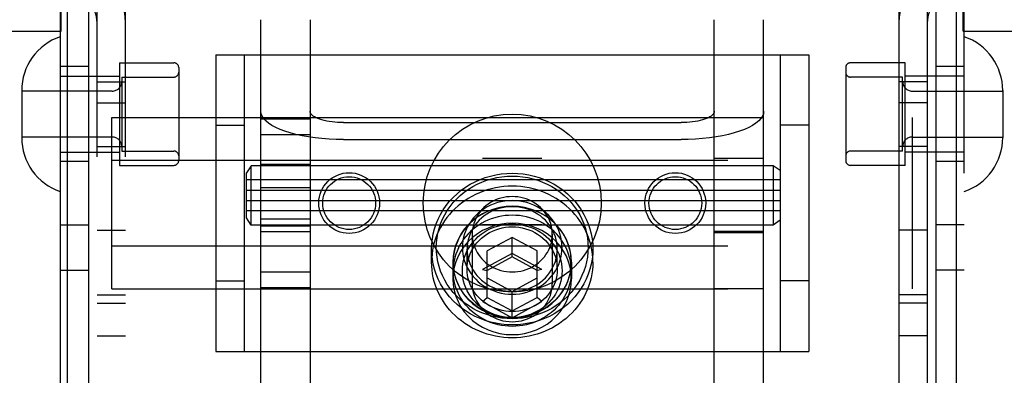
# Model space of a CAD drawing. Header units: inches. Extents: x 0 to 236, y 0 to 153.
# Tile 40 of 99: x 94.589 to 96.664, y 57.254 to 58.003. Entities that reach past the tile are written whole.
import ezdxf

# ---------------------------------------------------------------- set-up
doc = ezdxf.new("R2010")
doc.units = ezdxf.units.IN
doc.header["$LTSCALE"] = 12.986111
doc.header["$MEASUREMENT"] = 0
doc.linetypes.add('HIDDEN', pattern=[0.2, 0.1, -0.1])
for name, color, linetype in [('DEFAULT_2', 8, 'HIDDEN'), ('DOOR_2_ASSEMBLY', 7, 'CONTINUOUS'), ('DOOR_3_ASSEMBLY', 7, 'CONTINUOUS')]:
    doc.layers.add(name, color=color, linetype=linetype)

msp = doc.modelspace()

# ---------------------------------------------------------------- linework, layer by layer
at = {"layer": 'DEFAULT_2', "color": 8, "linetype": 'HIDDEN'}
for p, q in [((95.5646, 59.6408), (95.5646, 54.3908)), ((95.6896, 59.6408), (95.6896, 54.3908)), ((94.6741, 58.1508), (94.6741, 55.0828)), ((94.7341, 58.1508), (94.7341, 55.0828)), ((96.5201, 58.1508), (96.5201, 55.0828)), ((96.5801, 55.0828), (96.5801, 58.1508)), ((94.7521, 55.1168), (94.7521, 58.1168)), ((94.8121, 55.1168), (94.8121, 58.1168)), ((96.4421, 58.1168), (96.4421, 55.1168)), ((96.5021, 58.1168), (96.5021, 55.1168)), ((94.6766, 57.9788), (94.6766, 58.0568)), ((96.5776, 57.9788), (96.5776, 58.0568)), ((95.0971, 57.2229), (95.0971, 58.0032)), ((95.2011, 58.0032), (95.2011, 57.2229)), ((96.0531, 57.2229), (96.0531, 58.0032)), ((96.1571, 57.2229), (96.1571, 58.0032)), ((94.1957, 57.9788), (94.6766, 57.9788)), ((96.5776, 57.9788), (97.0586, 57.9788)), ((95.0021, 57.9293), (95.0021, 57.3043)), ((95.0021, 57.9293), (96.2521, 57.9293)), ((95.0621, 57.9293), (95.0621, 57.3043)), ((96.1921, 57.9293), (96.1921, 57.3043)), ((96.2521, 57.9293), (96.2521, 57.3043)), ((94.7991, 57.9123), (94.7991, 57.6963)), ((94.7991, 57.9123), (94.9141, 57.9123)), ((96.4551, 57.9123), (96.3401, 57.9123)), ((96.4551, 57.6963), (96.4551, 57.9123)), ((94.7341, 57.9043), (94.6741, 57.9043)), ((94.9241, 57.9023), (94.9241, 57.7063)), ((96.3301, 57.9023), (96.3301, 57.7063)), ((96.5801, 57.9043), (96.5201, 57.9043)), ((94.6741, 57.8843), (94.7991, 57.8843)), ((94.7521, 57.8723), (94.8121, 57.8723)), ((94.8041, 57.8823), (94.8041, 57.7263)), ((94.8041, 57.8823), (94.9141, 57.8823)), ((96.4501, 57.8823), (96.3401, 57.8823)), ((96.5021, 57.8723), (96.4421, 57.8723)), ((96.4501, 57.7263), (96.4501, 57.8823)), ((96.5801, 57.8843), (96.4551, 57.8843)), ((94.5931, 57.8538), (94.5931, 57.7547)), ((94.7841, 57.8528), (94.5931, 57.8528)), ((96.4701, 57.8528), (96.6611, 57.8528)), ((96.6611, 57.8538), (96.6611, 57.7547)), ((94.7521, 57.8278), (94.8121, 57.8278)), ((96.5021, 57.8278), (96.4421, 57.8278)), ((94.7831, 57.4363), (94.7831, 57.7972)), ((94.7831, 57.7972), (96.4711, 57.7972)), ((95.0971, 57.7944), (95.2011, 57.7944)), ((95.2711, 57.7863), (95.9831, 57.7863)), ((96.0531, 57.7968), (96.1571, 57.7968)), ((96.4711, 57.4363), (96.4711, 57.7972)), ((95.0021, 57.7808), (95.0621, 57.7808)), ((95.0971, 57.7616), (95.2011, 57.7616)), ((96.2521, 57.7808), (96.1921, 57.7808)), ((94.7841, 57.7558), (94.5931, 57.7558)), ((95.2711, 57.7507), (95.9831, 57.7507)), ((96.4701, 57.7558), (96.6611, 57.7558)), ((94.6741, 57.7243), (94.7991, 57.7243)), ((94.7521, 57.7363), (94.8121, 57.7363)), ((94.8041, 57.7263), (94.9141, 57.7263)), ((96.4501, 57.7263), (96.3401, 57.7263)), ((96.5021, 57.7363), (96.4421, 57.7363)), ((96.5801, 57.7243), (96.4551, 57.7243)), ((94.7341, 57.7043), (94.6741, 57.7043)), ((94.7831, 57.707), (96.4711, 57.707)), ((95.6896, 57.7108), (95.5646, 57.7108)), ((96.0531, 57.7111), (96.1571, 57.7111)), ((96.5801, 57.7043), (96.5201, 57.7043)), ((94.7991, 57.6963), (94.9141, 57.6963)), ((95.0771, 57.6956), (95.0671, 57.6806)), ((95.0671, 57.5856), (95.0671, 57.6806)), ((95.0771, 57.5706), (95.0771, 57.6956)), ((96.1771, 57.6956), (95.0771, 57.6956)), ((95.2011, 57.6981), (95.0971, 57.6981)), ((96.1771, 57.6956), (96.1771, 57.5706)), ((96.1921, 57.6856), (96.1771, 57.6956)), ((96.4551, 57.6963), (96.3401, 57.6963)), ((96.1921, 57.6656), (95.0671, 57.6656)), ((95.0671, 57.6441), (96.1921, 57.6441)), ((95.0971, 57.6496), (95.2011, 57.6496)), ((95.0671, 57.6221), (96.1921, 57.6221)), ((96.1921, 57.6006), (95.0671, 57.6006)), ((95.0771, 57.5706), (95.0671, 57.5856)), ((95.0971, 57.5839), (95.2011, 57.5839)), ((96.1921, 57.5806), (96.1771, 57.5706)), ((94.6741, 57.5708), (94.7341, 57.5708)), ((94.7521, 57.5598), (94.8121, 57.5598)), ((96.1771, 57.5706), (95.0771, 57.5706)), ((95.2011, 57.5681), (95.0971, 57.5681)), ((95.0971, 57.5567), (95.2011, 57.5567)), ((95.6896, 57.5708), (95.5646, 57.5708)), ((96.1571, 57.5567), (96.0531, 57.5567)), ((96.0531, 57.5551), (96.1571, 57.5551)), ((96.5021, 57.5598), (96.4421, 57.5598)), ((96.5801, 57.5708), (96.5201, 57.5708)), ((95.5426, 57.5511), (95.5426, 57.4468)), ((95.6271, 57.5445), (95.5746, 57.516)), ((95.6271, 57.5035), (95.6271, 57.5445)), ((95.6796, 57.516), (95.6271, 57.5445)), ((95.7116, 57.5511), (95.7116, 57.4468)), ((94.7831, 57.5266), (96.4711, 57.5266)), ((95.4571, 57.4926), (95.4571, 57.52)), ((95.5321, 57.4776), (95.5321, 57.52)), ((95.5746, 57.418), (95.5746, 57.516)), ((95.6796, 57.418), (95.6796, 57.516)), ((95.7221, 57.4776), (95.7221, 57.52)), ((95.7971, 57.4926), (95.7971, 57.52)), ((95.5021, 57.4926), (95.5021, 57.457)), ((95.5026, 57.4741), (95.5026, 57.4926)), ((95.6271, 57.5109), (95.5646, 57.477)), ((95.6271, 57.5035), (95.5746, 57.475)), ((95.6896, 57.477), (95.6271, 57.5109)), ((95.6796, 57.475), (95.6271, 57.5035)), ((95.7516, 57.4741), (95.7516, 57.4926)), ((95.7521, 57.4926), (95.7521, 57.457)), ((94.6741, 57.4758), (94.7341, 57.4758)), ((95.0971, 57.4719), (95.2011, 57.4719)), ((95.5646, 57.477), (95.5746, 57.475)), ((95.6896, 57.477), (95.6796, 57.475)), ((96.5801, 57.4758), (96.5201, 57.4758)), ((95.0021, 57.4528), (95.0621, 57.4528)), ((95.5746, 57.459), (95.6271, 57.4306)), ((95.6271, 57.4306), (95.6796, 57.459)), ((96.2521, 57.4528), (96.1921, 57.4528)), ((94.7831, 57.4363), (96.4711, 57.4363)), ((95.0971, 57.4391), (95.2011, 57.4391)), ((95.6271, 57.3753), (95.6271, 57.4306)), ((96.0531, 57.4368), (96.1571, 57.4368)), ((94.7521, 57.4238), (94.8121, 57.4238)), ((95.5646, 57.4092), (95.5746, 57.418)), ((95.5646, 57.4092), (95.6271, 57.3753)), ((95.5746, 57.418), (95.6271, 57.3895)), ((95.6271, 57.3895), (95.6796, 57.418)), ((95.6271, 57.3753), (95.6896, 57.4092)), ((95.6896, 57.4092), (95.6796, 57.418)), ((96.5021, 57.4238), (96.4421, 57.4238)), ((94.7521, 57.4058), (94.8121, 57.4058)), ((96.5021, 57.4058), (96.4421, 57.4058)), ((94.7521, 57.3368), (94.8121, 57.3368)), ((96.5021, 57.3368), (96.4421, 57.3368)), ((95.0021, 57.3043), (96.2521, 57.3043))]:
    msp.add_line(p, q, dxfattribs=at)
for points in [[(95.2711, 57.7507), (95.2559, 57.7509), (95.2409, 57.7516), (95.2261, 57.7527), (95.2116, 57.7543), (95.1976, 57.7563), (95.1841, 57.7587), (95.1713, 57.7615), (95.1593, 57.7646), (95.1481, 57.7681), (95.1378, 57.772), (95.1286, 57.7761), (95.1204, 57.7804), (95.1134, 57.7851), (95.1076, 57.7899), (95.1031, 57.7948), (95.0998, 57.7999), (95.0978, 57.805), (95.0971, 57.8102)], [(95.2711, 57.7863), (95.265, 57.7864), (95.259, 57.7866), (95.253, 57.7871), (95.2472, 57.7877), (95.2415, 57.7885), (95.2361, 57.7895), (95.231, 57.7906), (95.2261, 57.7919), (95.2216, 57.7933), (95.2175, 57.7948), (95.2138, 57.7965), (95.2105, 57.7982), (95.2077, 57.8001), (95.2053, 57.802), (95.2035, 57.804), (95.2022, 57.806), (95.2014, 57.8081), (95.2011, 57.8102)], [(96.0531, 57.8102), (96.0529, 57.8081), (96.0521, 57.806), (96.0507, 57.804), (96.0489, 57.802), (96.0466, 57.8001), (96.0437, 57.7982), (96.0405, 57.7965), (96.0368, 57.7948), (96.0326, 57.7933), (96.0281, 57.7919), (96.0233, 57.7906), (96.0181, 57.7895), (96.0127, 57.7885), (96.0071, 57.7877), (96.0012, 57.7871), (95.9953, 57.7866), (95.9893, 57.7864), (95.9831, 57.7863)], [(96.1571, 57.8102), (96.1565, 57.805), (96.1545, 57.7999), (96.1512, 57.7948), (96.1466, 57.7899), (96.1408, 57.7851), (96.1338, 57.7804), (96.1257, 57.7761), (96.1164, 57.772), (96.1062, 57.7681), (96.095, 57.7646), (96.0829, 57.7615), (96.0701, 57.7587), (96.0567, 57.7563), (96.0426, 57.7543), (96.0282, 57.7527), (96.0133, 57.7516), (95.9983, 57.7509), (95.9831, 57.7507)], [(95.4571, 57.52), (95.4575, 57.5307), (95.4587, 57.5414), (95.4606, 57.5521), (95.4633, 57.5626), (95.4668, 57.573), (95.471, 57.5832), (95.476, 57.5931), (95.4817, 57.6027), (95.488, 57.6118), (95.495, 57.6205), (95.5027, 57.6288), (95.5109, 57.6365), (95.5196, 57.6437), (95.5289, 57.6504), (95.5386, 57.6564), (95.5488, 57.6617), (95.5593, 57.6664), (95.5701, 57.6705), (95.5812, 57.6738), (95.5925, 57.6764), (95.6039, 57.6782), (95.6155, 57.6793), (95.6271, 57.6797), (95.6388, 57.6793), (95.6503, 57.6782), (95.6618, 57.6764), (95.6731, 57.6738), (95.6842, 57.6705), (95.695, 57.6664), (95.7055, 57.6617), (95.7156, 57.6564), (95.7254, 57.6504), (95.7346, 57.6437), (95.7434, 57.6365), (95.7516, 57.6288), (95.7592, 57.6205), (95.7662, 57.6118), (95.7726, 57.6027), (95.7783, 57.5931), (95.7832, 57.5832), (95.7875, 57.573), (95.791, 57.5626), (95.7937, 57.5521), (95.7956, 57.5414), (95.7967, 57.5307), (95.7971, 57.52)], [(95.4671, 57.5234), (95.4675, 57.5335), (95.4686, 57.5436), (95.4704, 57.5536), (95.4729, 57.5635), (95.4762, 57.5733), (95.4802, 57.5829), (95.4849, 57.5922), (95.4902, 57.6012), (95.4962, 57.6098), (95.5028, 57.618), (95.51, 57.6258), (95.5177, 57.6331), (95.526, 57.6399), (95.5347, 57.6461), (95.5438, 57.6518), (95.5534, 57.6568), (95.5632, 57.6612), (95.5734, 57.665), (95.5839, 57.6681), (95.5945, 57.6706), (95.6053, 57.6723), (95.6162, 57.6734), (95.6271, 57.6737), (95.6381, 57.6734), (95.649, 57.6723), (95.6597, 57.6706), (95.6704, 57.6681), (95.6808, 57.665), (95.691, 57.6612), (95.7009, 57.6568), (95.7104, 57.6518), (95.7196, 57.6461), (95.7283, 57.6399), (95.7365, 57.6331), (95.7443, 57.6258), (95.7514, 57.6181), (95.758, 57.6098), (95.764, 57.6012), (95.7694, 57.5922), (95.7741, 57.5829), (95.778, 57.5733), (95.7813, 57.5635), (95.7839, 57.5536), (95.7857, 57.5436), (95.7868, 57.5335), (95.7871, 57.5234)], [(95.7971, 57.4926), (95.7969, 57.501), (95.7962, 57.5093), (95.795, 57.5176), (95.7934, 57.5258), (95.7913, 57.534), (95.7888, 57.542), (95.7858, 57.5499), (95.7824, 57.5576), (95.7786, 57.5651), (95.7744, 57.5725), (95.7697, 57.5796), (95.7647, 57.5865), (95.7592, 57.5931), (95.7535, 57.5995), (95.7473, 57.6056), (95.7409, 57.6113), (95.7341, 57.6168), (95.7271, 57.6218), (95.7197, 57.6266), (95.7121, 57.631), (95.7043, 57.6349), (95.6963, 57.6385), (95.688, 57.6417), (95.6797, 57.6445), (95.6711, 57.6469), (95.6625, 57.6489), (95.6537, 57.6504), (95.6449, 57.6515), (95.636, 57.6521), (95.6271, 57.6524), (95.6182, 57.6521), (95.6094, 57.6515), (95.6005, 57.6504), (95.5918, 57.6489), (95.5831, 57.6469), (95.5746, 57.6445), (95.5662, 57.6417), (95.558, 57.6385), (95.5499, 57.6349), (95.5421, 57.631), (95.5345, 57.6266), (95.5272, 57.6218), (95.5201, 57.6168), (95.5134, 57.6113), (95.5069, 57.6056), (95.5008, 57.5995), (95.495, 57.5931), (95.4896, 57.5865), (95.4846, 57.5796), (95.4799, 57.5725), (95.4757, 57.5651), (95.4718, 57.5576), (95.4684, 57.5499), (95.4654, 57.542), (95.4629, 57.534), (95.4608, 57.5258), (95.4592, 57.5176), (95.4581, 57.5093), (95.4574, 57.501), (95.4571, 57.4926)], [(95.7321, 57.5234), (95.7319, 57.5306), (95.731, 57.5378), (95.7296, 57.545), (95.7276, 57.5521), (95.725, 57.5591), (95.7219, 57.5659), (95.7182, 57.5725), (95.714, 57.5788), (95.7093, 57.5848), (95.7042, 57.5904), (95.6986, 57.5956), (95.6927, 57.6004), (95.6864, 57.6048), (95.6797, 57.6088), (95.6728, 57.6122), (95.6656, 57.6152), (95.6581, 57.6177), (95.6505, 57.6196), (95.6428, 57.621), (95.635, 57.6218), (95.6271, 57.6221), (95.6193, 57.6218), (95.6114, 57.621), (95.6037, 57.6196), (95.5961, 57.6177), (95.5887, 57.6152), (95.5815, 57.6122), (95.5745, 57.6088), (95.5679, 57.6048), (95.5615, 57.6004), (95.5556, 57.5956), (95.5501, 57.5904), (95.5449, 57.5848), (95.5403, 57.5788), (95.5361, 57.5725), (95.5324, 57.5659), (95.5293, 57.5591), (95.5267, 57.5521), (95.5247, 57.545), (95.5232, 57.5378), (95.5224, 57.5306), (95.5221, 57.5234)], [(95.6271, 57.6305), (95.6211, 57.6303), (95.6151, 57.6297), (95.6092, 57.6287), (95.6033, 57.6273), (95.5976, 57.6255), (95.592, 57.6233), (95.5866, 57.6208), (95.5814, 57.6179), (95.5765, 57.6147), (95.5718, 57.6111), (95.5674, 57.6072), (95.5633, 57.6031), (95.5595, 57.5987), (95.556, 57.594), (95.553, 57.5892), (95.5503, 57.5841), (95.548, 57.5788), (95.5461, 57.5735), (95.5446, 57.568), (95.5435, 57.5624), (95.5428, 57.5568), (95.5426, 57.5511)], [(95.7116, 57.5511), (95.7114, 57.5568), (95.7108, 57.5624), (95.7097, 57.568), (95.7082, 57.5735), (95.7063, 57.5788), (95.704, 57.5841), (95.7013, 57.5892), (95.6982, 57.594), (95.6948, 57.5987), (95.691, 57.6031), (95.6869, 57.6072), (95.6825, 57.6111), (95.6778, 57.6147), (95.6728, 57.6179), (95.6676, 57.6208), (95.6622, 57.6233), (95.6567, 57.6255), (95.6509, 57.6273), (95.6451, 57.6287), (95.6392, 57.6297), (95.6332, 57.6303), (95.6271, 57.6305)], [(95.7521, 57.4926), (95.7514, 57.505), (95.7494, 57.517), (95.746, 57.5289), (95.7413, 57.5404), (95.7354, 57.5513), (95.7283, 57.5617), (95.72, 57.5712), (95.7108, 57.5799), (95.7006, 57.5876), (95.6896, 57.5943), (95.678, 57.5999), (95.6658, 57.6043), (95.6531, 57.6075), (95.6402, 57.6094), (95.6271, 57.6101), (95.6141, 57.6094), (95.6011, 57.6075), (95.5885, 57.6043), (95.5763, 57.5999), (95.5646, 57.5943), (95.5537, 57.5876), (95.5435, 57.5799), (95.5342, 57.5712), (95.526, 57.5617), (95.5189, 57.5513), (95.5129, 57.5404), (95.5083, 57.5289), (95.5049, 57.517), (95.5028, 57.505), (95.5021, 57.4926)], [(95.7516, 57.4926), (95.7514, 57.4997), (95.7507, 57.5067), (95.7496, 57.5137), (95.748, 57.5206), (95.746, 57.5274), (95.7435, 57.5341), (95.7407, 57.5406), (95.7374, 57.547), (95.7337, 57.5531), (95.7296, 57.5591), (95.7251, 57.5648), (95.7203, 57.5702), (95.7152, 57.5753), (95.7097, 57.5802), (95.7039, 57.5847), (95.6979, 57.5889), (95.6915, 57.5927), (95.685, 57.5962), (95.6782, 57.5993), (95.6713, 57.602), (95.6642, 57.6043), (95.6569, 57.6062), (95.6496, 57.6077), (95.6421, 57.6087), (95.6346, 57.6094), (95.6271, 57.6096), (95.6196, 57.6094), (95.6121, 57.6087), (95.6047, 57.6077), (95.5973, 57.6062), (95.5901, 57.6043), (95.583, 57.602), (95.576, 57.5993), (95.5693, 57.5962), (95.5627, 57.5927), (95.5564, 57.5889), (95.5503, 57.5847), (95.5446, 57.5802), (95.5391, 57.5753), (95.5339, 57.5702), (95.5291, 57.5648), (95.5247, 57.5591), (95.5206, 57.5531), (95.5169, 57.547), (95.5136, 57.5406), (95.5107, 57.5341), (95.5083, 57.5274), (95.5062, 57.5206), (95.5047, 57.5137), (95.5035, 57.5067), (95.5029, 57.4997), (95.5026, 57.4926)], [(95.7221, 57.52), (95.7219, 57.5265), (95.7211, 57.533), (95.7198, 57.5395), (95.718, 57.546), (95.7157, 57.5523), (95.7128, 57.5585), (95.7095, 57.5644), (95.7057, 57.5701), (95.7015, 57.5755), (95.6969, 57.5806), (95.6918, 57.5853), (95.6865, 57.5897), (95.6807, 57.5937), (95.6747, 57.5972), (95.6684, 57.6004), (95.6619, 57.603), (95.6552, 57.6053), (95.6483, 57.607), (95.6413, 57.6082), (95.6342, 57.609), (95.6271, 57.6092), (95.62, 57.609), (95.6129, 57.6082), (95.6059, 57.607), (95.5991, 57.6053), (95.5923, 57.603), (95.5858, 57.6004), (95.5795, 57.5972), (95.5735, 57.5937), (95.5678, 57.5897), (95.5624, 57.5853), (95.5574, 57.5806), (95.5528, 57.5755), (95.5485, 57.5701), (95.5447, 57.5644), (95.5414, 57.5585), (95.5386, 57.5523), (95.5362, 57.546), (95.5344, 57.5395), (95.5331, 57.533), (95.5324, 57.5265), (95.5321, 57.52)], [(95.7521, 57.457), (95.7514, 57.4694), (95.7494, 57.4815), (95.746, 57.4933), (95.7413, 57.5048), (95.7354, 57.5158), (95.7283, 57.5261), (95.72, 57.5356), (95.7108, 57.5443), (95.7006, 57.5521), (95.6896, 57.5588), (95.678, 57.5643), (95.6658, 57.5688), (95.6531, 57.5719), (95.6402, 57.5739), (95.6271, 57.5745), (95.6141, 57.5739), (95.6011, 57.5719), (95.5885, 57.5688), (95.5763, 57.5643), (95.5646, 57.5588), (95.5537, 57.5521), (95.5435, 57.5443), (95.5342, 57.5356), (95.526, 57.5261), (95.5189, 57.5158), (95.5129, 57.5048), (95.5083, 57.4933), (95.5049, 57.4815), (95.5028, 57.4694), (95.5021, 57.457)], [(95.7516, 57.4741), (95.7514, 57.4812), (95.7507, 57.4882), (95.7496, 57.4952), (95.748, 57.5021), (95.746, 57.5089), (95.7435, 57.5156), (95.7407, 57.5222), (95.7374, 57.5285), (95.7337, 57.5347), (95.7296, 57.5406), (95.7251, 57.5463), (95.7203, 57.5517), (95.7152, 57.5569), (95.7097, 57.5617), (95.7039, 57.5662), (95.6979, 57.5704), (95.6915, 57.5743), (95.685, 57.5777), (95.6782, 57.5808), (95.6713, 57.5835), (95.6642, 57.5858), (95.6569, 57.5877), (95.6496, 57.5892), (95.6421, 57.5903), (95.6346, 57.5909), (95.6271, 57.5911), (95.6196, 57.5909), (95.6121, 57.5903), (95.6047, 57.5892), (95.5973, 57.5877), (95.5901, 57.5858), (95.583, 57.5835), (95.576, 57.5808), (95.5693, 57.5777), (95.5627, 57.5743), (95.5564, 57.5704), (95.5503, 57.5662), (95.5446, 57.5617), (95.5391, 57.5569), (95.5339, 57.5517), (95.5291, 57.5463), (95.5247, 57.5406), (95.5206, 57.5347), (95.5169, 57.5285), (95.5136, 57.5222), (95.5107, 57.5156), (95.5083, 57.5089), (95.5062, 57.5021), (95.5047, 57.4952), (95.5035, 57.4882), (95.5029, 57.4812), (95.5026, 57.4741)], [(95.5221, 57.4741), (95.5224, 57.4813), (95.5232, 57.4885), (95.5247, 57.4957), (95.5267, 57.5029), (95.5293, 57.5099), (95.5324, 57.5167), (95.5361, 57.5233), (95.5403, 57.5296), (95.5449, 57.5355), (95.5501, 57.5411), (95.5556, 57.5464), (95.5615, 57.5512), (95.5679, 57.5556), (95.5745, 57.5595), (95.5815, 57.563), (95.5887, 57.566), (95.5961, 57.5684), (95.6037, 57.5703), (95.6114, 57.5717), (95.6193, 57.5725), (95.6271, 57.5728), (95.635, 57.5725), (95.6428, 57.5717), (95.6505, 57.5703), (95.6581, 57.5684), (95.6656, 57.566), (95.6728, 57.563), (95.6797, 57.5595), (95.6864, 57.5556), (95.6927, 57.5512), (95.6986, 57.5464), (95.7042, 57.5412), (95.7093, 57.5355), (95.714, 57.5296), (95.7182, 57.5233), (95.7219, 57.5167), (95.725, 57.5099), (95.7276, 57.5029), (95.7296, 57.4957), (95.731, 57.4885), (95.7319, 57.4813), (95.7321, 57.4741)], [(95.5321, 57.4776), (95.5324, 57.4841), (95.5331, 57.4906), (95.5344, 57.4971), (95.5362, 57.5035), (95.5386, 57.5099), (95.5414, 57.5161), (95.5447, 57.522), (95.5485, 57.5277), (95.5528, 57.5331), (95.5574, 57.5382), (95.5624, 57.5429), (95.5678, 57.5473), (95.5735, 57.5512), (95.5795, 57.5548), (95.5858, 57.5579), (95.5923, 57.5606), (95.5991, 57.5628), (95.6059, 57.5646), (95.6129, 57.5658), (95.62, 57.5666), (95.6271, 57.5668), (95.6342, 57.5666), (95.6413, 57.5658), (95.6483, 57.5646), (95.6552, 57.5629), (95.6619, 57.5606), (95.6684, 57.558), (95.6747, 57.5548), (95.6807, 57.5513), (95.6865, 57.5473), (95.6918, 57.5429), (95.6969, 57.5382), (95.7015, 57.5331), (95.7057, 57.5277), (95.7095, 57.522), (95.7128, 57.5161), (95.7157, 57.5099), (95.718, 57.5036), (95.7198, 57.4971), (95.7211, 57.4906), (95.7219, 57.4841), (95.7221, 57.4776)], [(95.5426, 57.5511), (95.5428, 57.5454), (95.5435, 57.5398), (95.5446, 57.5342), (95.5461, 57.5287), (95.548, 57.5233), (95.5503, 57.5181), (95.553, 57.513), (95.556, 57.5082), (95.5595, 57.5035), (95.5633, 57.4991), (95.5674, 57.4949), (95.5718, 57.4911), (95.5765, 57.4875), (95.5814, 57.4843), (95.5866, 57.4814), (95.592, 57.4789), (95.5976, 57.4767), (95.6033, 57.4749), (95.6092, 57.4735), (95.6151, 57.4725), (95.6211, 57.4719), (95.6271, 57.4717)], [(95.6271, 57.4717), (95.6332, 57.4719), (95.6392, 57.4725), (95.6451, 57.4735), (95.6509, 57.4749), (95.6567, 57.4767), (95.6622, 57.4789), (95.6676, 57.4814), (95.6728, 57.4843), (95.6778, 57.4875), (95.6825, 57.4911), (95.6869, 57.4949), (95.691, 57.4991), (95.6948, 57.5035), (95.6982, 57.5082), (95.7013, 57.513), (95.704, 57.5181), (95.7063, 57.5233), (95.7082, 57.5287), (95.7097, 57.5342), (95.7108, 57.5398), (95.7114, 57.5454), (95.7116, 57.5511)], [(95.7971, 57.52), (95.7967, 57.5093), (95.7956, 57.4986), (95.7937, 57.4879), (95.791, 57.4773), (95.7875, 57.4669), (95.7832, 57.4567), (95.7783, 57.4468), (95.7726, 57.4373), (95.7662, 57.4281), (95.7592, 57.4194), (95.7516, 57.4111), (95.7434, 57.4034), (95.7346, 57.3962), (95.7254, 57.3896), (95.7156, 57.3836), (95.7055, 57.3782), (95.695, 57.3735), (95.6842, 57.3695), (95.6731, 57.3662), (95.6618, 57.3636), (95.6503, 57.3617), (95.6388, 57.3606), (95.6271, 57.3602), (95.6155, 57.3606), (95.6039, 57.3617), (95.5925, 57.3636), (95.5812, 57.3662), (95.5701, 57.3695), (95.5593, 57.3735), (95.5488, 57.3782), (95.5386, 57.3836), (95.5289, 57.3896), (95.5196, 57.3962), (95.5109, 57.4034), (95.5027, 57.4111), (95.4951, 57.4194), (95.488, 57.4281), (95.4817, 57.4373), (95.476, 57.4468), (95.471, 57.4567), (95.4668, 57.4669), (95.4633, 57.4773), (95.4606, 57.4879), (95.4587, 57.4985), (95.4575, 57.5093), (95.4571, 57.52)], [(95.7871, 57.5234), (95.7868, 57.5133), (95.7857, 57.5032), (95.7839, 57.4932), (95.7813, 57.4832), (95.778, 57.4735), (95.7741, 57.4639), (95.7694, 57.4546), (95.764, 57.4456), (95.758, 57.437), (95.7514, 57.4287), (95.7443, 57.421), (95.7365, 57.4137), (95.7283, 57.4069), (95.7196, 57.4007), (95.7104, 57.395), (95.7009, 57.39), (95.691, 57.3855), (95.6808, 57.3818), (95.6704, 57.3786), (95.6598, 57.3762), (95.649, 57.3744), (95.6381, 57.3734), (95.6271, 57.373), (95.6162, 57.3734), (95.6053, 57.3744), (95.5945, 57.3762), (95.5839, 57.3786), (95.5734, 57.3818), (95.5633, 57.3855), (95.5534, 57.39), (95.5438, 57.395), (95.5347, 57.4007), (95.526, 57.4069), (95.5177, 57.4137), (95.51, 57.421), (95.5028, 57.4287), (95.4962, 57.4369), (95.4902, 57.4456), (95.4849, 57.4546), (95.4802, 57.4639), (95.4762, 57.4735), (95.4729, 57.4832), (95.4704, 57.4932), (95.4686, 57.5032), (95.4675, 57.5133), (95.4671, 57.5234)], [(95.5221, 57.5234), (95.5224, 57.5162), (95.5232, 57.509), (95.5247, 57.5018), (95.5267, 57.4947), (95.5293, 57.4877), (95.5324, 57.4808), (95.5361, 57.4743), (95.5403, 57.468), (95.5449, 57.462), (95.5501, 57.4564), (95.5556, 57.4512), (95.5615, 57.4463), (95.5679, 57.4419), (95.5745, 57.438), (95.5815, 57.4345), (95.5887, 57.4316), (95.5961, 57.4291), (95.6037, 57.4272), (95.6115, 57.4258), (95.6193, 57.425), (95.6271, 57.4247), (95.635, 57.425), (95.6428, 57.4258), (95.6505, 57.4272), (95.6581, 57.4291), (95.6656, 57.4316), (95.6728, 57.4345), (95.6797, 57.438), (95.6864, 57.4419), (95.6927, 57.4463), (95.6987, 57.4512), (95.7042, 57.4564), (95.7093, 57.462), (95.714, 57.468), (95.7182, 57.4743), (95.7219, 57.4809), (95.725, 57.4877), (95.7276, 57.4947), (95.7296, 57.5018), (95.731, 57.509), (95.7319, 57.5162), (95.7321, 57.5234)], [(95.5321, 57.52), (95.5324, 57.5135), (95.5331, 57.5069), (95.5344, 57.5004), (95.5362, 57.494), (95.5386, 57.4876), (95.5414, 57.4815), (95.5447, 57.4755), (95.5485, 57.4698), (95.5528, 57.4644), (95.5574, 57.4593), (95.5624, 57.4546), (95.5678, 57.4503), (95.5735, 57.4463), (95.5795, 57.4427), (95.5858, 57.4396), (95.5924, 57.4369), (95.5991, 57.4347), (95.606, 57.4329), (95.6129, 57.4317), (95.62, 57.431), (95.6271, 57.4307), (95.6342, 57.431), (95.6413, 57.4317), (95.6483, 57.4329), (95.6552, 57.4347), (95.6619, 57.4369), (95.6684, 57.4396), (95.6747, 57.4427), (95.6808, 57.4463), (95.6865, 57.4503), (95.6918, 57.4546), (95.6969, 57.4593), (95.7015, 57.4644), (95.7057, 57.4698), (95.7095, 57.4755), (95.7128, 57.4815), (95.7157, 57.4877), (95.718, 57.494), (95.7198, 57.5004), (95.7211, 57.507), (95.7219, 57.5135), (95.7221, 57.52)], [(95.7971, 57.4926), (95.7969, 57.4842), (95.7962, 57.4759), (95.795, 57.4676), (95.7934, 57.4594), (95.7913, 57.4513), (95.7888, 57.4432), (95.7858, 57.4354), (95.7824, 57.4276), (95.7786, 57.4201), (95.7744, 57.4127), (95.7697, 57.4056), (95.7647, 57.3987), (95.7592, 57.3921), (95.7535, 57.3857), (95.7473, 57.3797), (95.7409, 57.3739), (95.7341, 57.3685), (95.7271, 57.3634), (95.7197, 57.3586), (95.7121, 57.3543), (95.7043, 57.3503), (95.6963, 57.3467), (95.688, 57.3435), (95.6797, 57.3407), (95.6711, 57.3383), (95.6625, 57.3364), (95.6537, 57.3348), (95.6449, 57.3337), (95.636, 57.3331), (95.6271, 57.3329), (95.6182, 57.3331), (95.6094, 57.3337), (95.6005, 57.3348), (95.5918, 57.3364), (95.5831, 57.3383), (95.5746, 57.3407), (95.5662, 57.3435), (95.558, 57.3467), (95.5499, 57.3503), (95.5421, 57.3543), (95.5345, 57.3586), (95.5272, 57.3634), (95.5201, 57.3685), (95.5134, 57.3739), (95.5069, 57.3797), (95.5008, 57.3857), (95.495, 57.3921), (95.4896, 57.3987), (95.4846, 57.4056), (95.4799, 57.4127), (95.4757, 57.4201), (95.4718, 57.4276), (95.4684, 57.4354), (95.4654, 57.4432), (95.4629, 57.4513), (95.4608, 57.4594), (95.4592, 57.4676), (95.4581, 57.4759), (95.4574, 57.4842), (95.4571, 57.4926)], [(95.5021, 57.4926), (95.5028, 57.4803), (95.5049, 57.4682), (95.5083, 57.4563), (95.5129, 57.4448), (95.5189, 57.4339), (95.526, 57.4236), (95.5342, 57.414), (95.5435, 57.4053), (95.5537, 57.3976), (95.5646, 57.3909), (95.5763, 57.3853), (95.5885, 57.3809), (95.6011, 57.3777), (95.6141, 57.3758), (95.6271, 57.3752), (95.6402, 57.3758), (95.6531, 57.3777), (95.6658, 57.3809), (95.678, 57.3853), (95.6896, 57.3909), (95.7006, 57.3976), (95.7108, 57.4053), (95.72, 57.414), (95.7283, 57.4236), (95.7354, 57.4339), (95.7413, 57.4448), (95.746, 57.4563), (95.7494, 57.4682), (95.7514, 57.4803), (95.7521, 57.4926)], [(95.7516, 57.4926), (95.7514, 57.4855), (95.7507, 57.4785), (95.7496, 57.4715), (95.748, 57.4646), (95.746, 57.4578), (95.7435, 57.4511), (95.7407, 57.4446), (95.7374, 57.4382), (95.7337, 57.4321), (95.7296, 57.4262), (95.7251, 57.4205), (95.7203, 57.415), (95.7152, 57.4099), (95.7097, 57.405), (95.7039, 57.4005), (95.6979, 57.3963), (95.6915, 57.3925), (95.685, 57.389), (95.6782, 57.3859), (95.6713, 57.3832), (95.6642, 57.3809), (95.6569, 57.379), (95.6496, 57.3775), (95.6421, 57.3765), (95.6346, 57.3758), (95.6271, 57.3756), (95.6196, 57.3758), (95.6121, 57.3765), (95.6047, 57.3775), (95.5973, 57.379), (95.5901, 57.3809), (95.583, 57.3832), (95.576, 57.3859), (95.5693, 57.389), (95.5627, 57.3925), (95.5564, 57.3963), (95.5503, 57.4005), (95.5446, 57.405), (95.5391, 57.4099), (95.5339, 57.415), (95.5291, 57.4205), (95.5247, 57.4262), (95.5206, 57.4321), (95.5169, 57.4382), (95.5136, 57.4446), (95.5107, 57.4511), (95.5083, 57.4578), (95.5062, 57.4646), (95.5047, 57.4715), (95.5035, 57.4785), (95.5029, 57.4855), (95.5026, 57.4926)], [(95.7516, 57.4741), (95.7514, 57.4671), (95.7507, 57.46), (95.7496, 57.4531), (95.748, 57.4461), (95.746, 57.4393), (95.7435, 57.4327), (95.7407, 57.4261), (95.7374, 57.4198), (95.7337, 57.4136), (95.7296, 57.4077), (95.7251, 57.402), (95.7203, 57.3966), (95.7152, 57.3914), (95.7097, 57.3866), (95.7039, 57.382), (95.6979, 57.3779), (95.6915, 57.374), (95.685, 57.3705), (95.6782, 57.3675), (95.6713, 57.3648), (95.6642, 57.3624), (95.6569, 57.3605), (95.6496, 57.3591), (95.6421, 57.358), (95.6346, 57.3574), (95.6271, 57.3571), (95.6196, 57.3574), (95.6121, 57.358), (95.6047, 57.3591), (95.5973, 57.3605), (95.5901, 57.3624), (95.583, 57.3648), (95.576, 57.3675), (95.5693, 57.3705), (95.5627, 57.374), (95.5564, 57.3779), (95.5503, 57.382), (95.5446, 57.3866), (95.5391, 57.3914), (95.5339, 57.3966), (95.5291, 57.402), (95.5247, 57.4077), (95.5206, 57.4136), (95.5169, 57.4198), (95.5136, 57.4261), (95.5107, 57.4327), (95.5083, 57.4393), (95.5062, 57.4461), (95.5047, 57.4531), (95.5035, 57.46), (95.5029, 57.4671), (95.5026, 57.4741)], [(95.7321, 57.4741), (95.7319, 57.4669), (95.731, 57.4598), (95.7296, 57.4526), (95.7276, 57.4454), (95.725, 57.4384), (95.7219, 57.4316), (95.7182, 57.425), (95.714, 57.4187), (95.7093, 57.4127), (95.7042, 57.4071), (95.6987, 57.4019), (95.6927, 57.3971), (95.6864, 57.3927), (95.6797, 57.3888), (95.6728, 57.3853), (95.6656, 57.3823), (95.6581, 57.3799), (95.6505, 57.378), (95.6428, 57.3766), (95.635, 57.3757), (95.6271, 57.3755), (95.6193, 57.3757), (95.6115, 57.3766), (95.6037, 57.378), (95.5961, 57.3799), (95.5887, 57.3823), (95.5815, 57.3853), (95.5745, 57.3888), (95.5679, 57.3927), (95.5615, 57.3971), (95.5556, 57.4019), (95.5501, 57.4071), (95.5449, 57.4127), (95.5403, 57.4187), (95.5361, 57.425), (95.5324, 57.4316), (95.5293, 57.4384), (95.5267, 57.4454), (95.5247, 57.4525), (95.5232, 57.4597), (95.5224, 57.4669), (95.5221, 57.4741)], [(95.7221, 57.4776), (95.7219, 57.4711), (95.7211, 57.4645), (95.7198, 57.458), (95.718, 57.4516), (95.7157, 57.4452), (95.7128, 57.4391), (95.7095, 57.4331), (95.7057, 57.4274), (95.7015, 57.422), (95.6969, 57.4169), (95.6918, 57.4122), (95.6865, 57.4078), (95.6808, 57.4039), (95.6747, 57.4003), (95.6684, 57.3972), (95.6619, 57.3945), (95.6552, 57.3923), (95.6483, 57.3905), (95.6413, 57.3893), (95.6342, 57.3885), (95.6271, 57.3883), (95.62, 57.3885), (95.6129, 57.3893), (95.606, 57.3905), (95.5991, 57.3923), (95.5924, 57.3945), (95.5858, 57.3972), (95.5795, 57.4003), (95.5735, 57.4039), (95.5678, 57.4078), (95.5624, 57.4122), (95.5574, 57.4169), (95.5528, 57.422), (95.5485, 57.4274), (95.5447, 57.4331), (95.5414, 57.4391), (95.5386, 57.4452), (95.5362, 57.4516), (95.5344, 57.458), (95.5331, 57.4645), (95.5324, 57.4711), (95.5321, 57.4776)], [(95.5021, 57.457), (95.5028, 57.4447), (95.5049, 57.4326), (95.5083, 57.4207), (95.5129, 57.4093), (95.5189, 57.3983), (95.526, 57.388), (95.5342, 57.3784), (95.5435, 57.3697), (95.5537, 57.362), (95.5646, 57.3553), (95.5763, 57.3497), (95.5885, 57.3453), (95.6011, 57.3422), (95.6141, 57.3402), (95.6271, 57.3396), (95.6402, 57.3402), (95.6531, 57.3422), (95.6658, 57.3453), (95.678, 57.3497), (95.6896, 57.3553), (95.7006, 57.362), (95.7108, 57.3697), (95.72, 57.3784), (95.7283, 57.388), (95.7354, 57.3983), (95.7413, 57.4093), (95.746, 57.4207), (95.7494, 57.4326), (95.7514, 57.4447), (95.7521, 57.457)], [(95.5426, 57.4468), (95.5429, 57.4405), (95.5437, 57.4343), (95.5449, 57.4282), (95.5467, 57.4221), (95.549, 57.4163), (95.5518, 57.4106), (95.555, 57.4051), (95.5587, 57.3999), (95.5628, 57.3949), (95.5673, 57.3903), (95.5721, 57.386), (95.5773, 57.3821), (95.5829, 57.3786), (95.5887, 57.3755), (95.5947, 57.3729), (95.6009, 57.3707), (95.6073, 57.369), (95.6139, 57.3678), (95.6205, 57.367), (95.6271, 57.3668)], [(95.6271, 57.3668), (95.6338, 57.367), (95.6404, 57.3678), (95.6469, 57.369), (95.6533, 57.3707), (95.6596, 57.3729), (95.6656, 57.3755), (95.6714, 57.3786), (95.6769, 57.3821), (95.6821, 57.386), (95.687, 57.3903), (95.6915, 57.3949), (95.6956, 57.3999), (95.6992, 57.4051), (95.7025, 57.4106), (95.7052, 57.4163), (95.7075, 57.4221), (95.7093, 57.4282), (95.7106, 57.4343), (95.7114, 57.4405), (95.7116, 57.4468)]]:
    msp.add_lwpolyline(points, dxfattribs=at)
for centre, radius in [((95.6271, 57.6168), 0.1875), ((95.2834, 57.6168), 0.064), ((95.9709, 57.6168), 0.064), ((95.2834, 57.6168), 0.0556), ((95.9709, 57.6168), 0.0556)]:
    msp.add_circle(centre, radius, dxfattribs=at)
for centre, radius, start, end in [((94.6921, 57.9968), 0.12, 0, 90), ((96.5621, 57.9968), 0.12, 90, 180), ((94.6921, 57.9968), 0.06, 0, 90), ((96.5621, 57.9968), 0.06, 90, 180), ((94.7131, 57.8538), 0.12, 108.9656, 180), ((96.5411, 57.8538), 0.12, 0, 71.0344), ((94.9141, 57.9023), 0.01, 0, 90), ((96.3401, 57.9023), 0.01, 90, 180), ((94.9141, 57.8923), 0.01, 270, 360), ((96.3401, 57.8923), 0.01, 180, 270), ((94.7841, 57.8728), 0.02, 270, 360), ((96.4701, 57.8728), 0.02, 180, 270), ((94.7131, 57.7547), 0.12, 180, 251.0344), ((94.7841, 57.7358), 0.02, 0, 90), ((96.4701, 57.7358), 0.02, 90, 180), ((96.5411, 57.7547), 0.12, 288.9656, 360), ((94.9141, 57.7163), 0.01, 0, 90), ((96.3401, 57.7163), 0.01, 90, 180), ((94.9141, 57.7063), 0.01, 270, 360), ((96.3401, 57.7063), 0.01, 180, 270)]:
    msp.add_arc(centre, radius, start, end, dxfattribs=at)
at = {"layer": 'DOOR_2_ASSEMBLY', "color": 3, "linetype": 'Continuous'}
msp.add_line((96.5636, 16.5958), (96.5636, 96.8878), dxfattribs=at)
at = {"layer": 'DOOR_3_ASSEMBLY', "color": 3, "linetype": 'Continuous'}
msp.add_line((94.6886, 96.8878), (94.6886, 16.5958), dxfattribs=at)

doc.saveas('drawing.dxf')
